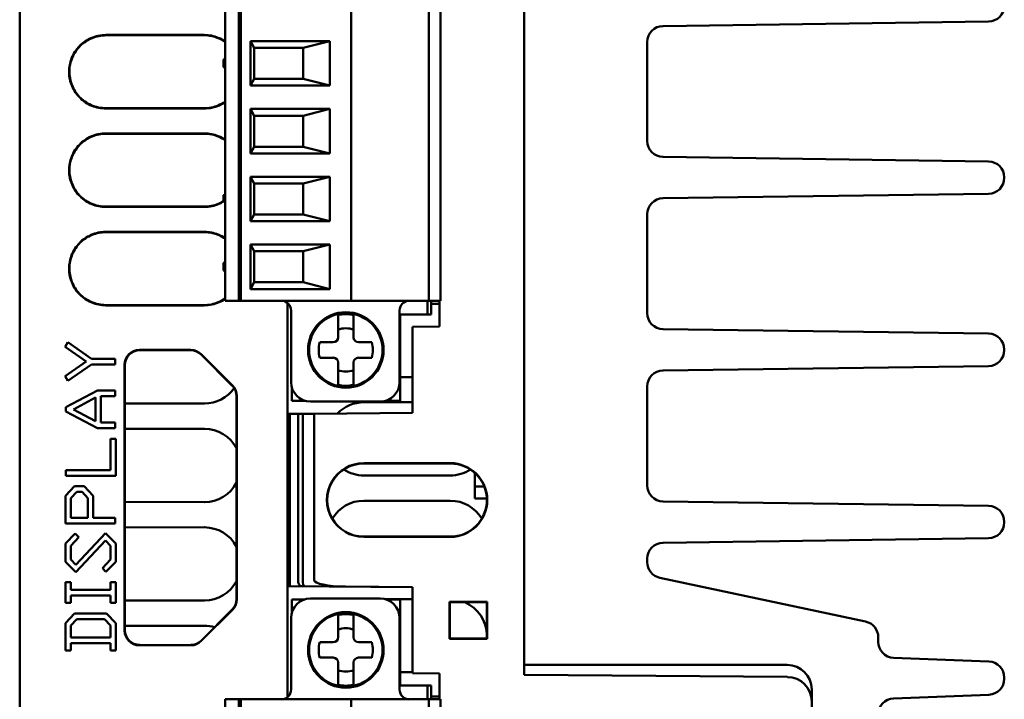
# Model space of a CAD drawing. Header units: inches. Extents: x 4.4 to 27.1, y 0.9 to 21.3.
# Tile 14 of 17: x 14.7 to 16.7, y 18.5 to 19.9. Entities that reach past the tile are written whole.
import ezdxf

# ---------------------------------------------------------------- set-up
doc = ezdxf.new("R2010")
doc.units = ezdxf.units.IN
doc.header["$MEASUREMENT"] = 0
doc.layers.add('Visible (ANSI)', color=7, linetype='Continuous', lineweight=50)

msp = doc.modelspace()

# ---------------------------------------------------------------- linework, layer by layer
at = {"layer": 'Visible (ANSI)'}
for p, q in [((14.6718, 20.9173), (14.6718, 16.3751)), ((15.6965, 18.5302), (15.6965, 20.7332)), ((15.5263, 20.6679), (15.5263, 19.29)), ((15.0893, 20.4179), (15.0893, 19.29)), ((15.1168, 19.29), (15.1168, 20.4179)), ((15.1208, 19.29), (15.1208, 20.4179)), ((15.3452, 20.4179), (15.3452, 19.29)), ((15.5026, 19.29), (15.5026, 20.4179)), ((16.6398, 19.8573), (15.9786, 19.8482)), ((14.8468, 19.83), (15.0468, 19.83)), ((15.0468, 19.8294), (14.8468, 19.8293)), ((15.1208, 19.8038), (15.1168, 19.8038)), ((15.1404, 19.727), (15.1404, 19.8176)), ((15.1404, 19.8176), (15.3019, 19.8176)), ((15.1483, 19.8038), (15.1404, 19.8176)), ((15.1483, 19.8038), (15.1483, 19.7408)), ((15.2477, 19.8038), (15.1483, 19.8038)), ((15.3019, 19.8176), (15.2477, 19.8038)), ((15.2477, 19.7408), (15.2477, 19.8038)), ((15.3019, 19.8176), (15.3019, 19.727)), ((15.9465, 19.8157), (15.9465, 19.6148)), ((15.0893, 19.7816), (15.0855, 19.7804)), ((15.0855, 19.7646), (15.0855, 19.7804)), ((15.0893, 19.7634), (15.0855, 19.7646)), ((15.1168, 19.7408), (15.1208, 19.7408)), ((15.1404, 19.727), (15.1483, 19.7408)), ((15.2477, 19.7408), (15.1483, 19.7408)), ((15.2477, 19.7408), (15.3019, 19.727)), ((15.3019, 19.727), (15.1404, 19.727)), ((14.8468, 19.6813), (15.0468, 19.6812)), ((15.0468, 19.6806), (14.8468, 19.6806)), ((15.1208, 19.666), (15.1168, 19.666)), ((15.1404, 19.5892), (15.1404, 19.6798)), ((15.1404, 19.6798), (15.3019, 19.6798)), ((15.1483, 19.666), (15.1404, 19.6798)), ((15.1483, 19.666), (15.1483, 19.603)), ((15.2477, 19.666), (15.1483, 19.666)), ((15.3019, 19.6798), (15.2477, 19.666)), ((15.2477, 19.603), (15.2477, 19.666)), ((15.3019, 19.6798), (15.3019, 19.5892)), ((14.8468, 19.63), (15.0468, 19.63)), ((15.0468, 19.6294), (14.8468, 19.6293)), ((15.1168, 19.603), (15.1208, 19.603)), ((15.1404, 19.5892), (15.1483, 19.603)), ((15.2477, 19.603), (15.1483, 19.603)), ((15.2477, 19.603), (15.3019, 19.5892)), ((15.3019, 19.5892), (15.1404, 19.5892)), ((15.9786, 19.5823), (16.6398, 19.5732)), ((15.1404, 19.4514), (15.1404, 19.542)), ((15.1404, 19.542), (15.3019, 19.542)), ((15.1483, 19.5282), (15.1404, 19.542)), ((15.3019, 19.542), (15.2477, 19.5282)), ((15.3019, 19.542), (15.3019, 19.4514)), ((16.6718, 19.5407), (16.6718, 19.5398)), ((15.1208, 19.5282), (15.1168, 19.5282)), ((15.1483, 19.5282), (15.1483, 19.4652)), ((15.2477, 19.5282), (15.1483, 19.5282)), ((15.2477, 19.4652), (15.2477, 19.5282)), ((15.0893, 19.5061), (15.0855, 19.5048)), ((15.0855, 19.4921), (15.0855, 19.5048)), ((16.6398, 19.5073), (15.9786, 19.4982)), ((14.8468, 19.4813), (15.0468, 19.4812)), ((15.0468, 19.4806), (14.8468, 19.4806)), ((15.1168, 19.4652), (15.1208, 19.4652)), ((15.1404, 19.4514), (15.1483, 19.4652)), ((15.2477, 19.4652), (15.1483, 19.4652)), ((15.2477, 19.4652), (15.3019, 19.4514)), ((15.9465, 19.4657), (15.9465, 19.2648)), ((15.3019, 19.4514), (15.1404, 19.4514)), ((14.8468, 19.43), (15.0468, 19.43)), ((15.0468, 19.4294), (14.8468, 19.4293)), ((15.1404, 19.3136), (15.1404, 19.4042)), ((15.1404, 19.4042), (15.3019, 19.4042)), ((15.1483, 19.3904), (15.1404, 19.4042)), ((15.2477, 19.3904), (15.3019, 19.4042)), ((15.3019, 19.4042), (15.3019, 19.3136)), ((15.1168, 19.3904), (15.1208, 19.3904)), ((15.1483, 19.3904), (15.2477, 19.3904)), ((15.1483, 19.3274), (15.1483, 19.3904)), ((15.2477, 19.3904), (15.2477, 19.3274)), ((15.0893, 19.3683), (15.0855, 19.367)), ((15.0855, 19.3513), (15.0855, 19.367)), ((15.0893, 19.35), (15.0855, 19.3513)), ((15.1168, 19.3274), (15.1208, 19.3274)), ((15.1483, 19.3274), (15.1404, 19.3136)), ((15.2477, 19.3274), (15.1483, 19.3274)), ((15.3019, 19.3136), (15.2477, 19.3274)), ((15.3019, 19.3136), (15.1404, 19.3136)), ((14.8468, 19.2813), (15.0468, 19.2812)), ((15.0468, 19.2806), (14.8468, 19.2806)), ((15.0893, 19.29), (15.1011, 19.29)), ((15.1168, 19.29), (15.1011, 19.29)), ((15.1208, 19.29), (15.1168, 19.29)), ((15.1247, 19.29), (15.1208, 19.29)), ((15.1247, 19.29), (15.3412, 19.29)), ((15.2158, 18.4846), (15.2158, 19.2856)), ((15.3452, 19.29), (15.3412, 19.29)), ((15.3452, 19.29), (15.3479, 19.29)), ((15.3479, 19.29), (15.4999, 19.29)), ((15.4999, 19.29), (15.4999, 19.2617)), ((15.5026, 19.29), (15.4999, 19.29)), ((15.5184, 19.29), (15.5026, 19.29)), ((15.5078, 19.29), (15.5078, 19.2617)), ((15.5078, 19.2836), (15.5247, 19.2836)), ((15.5184, 19.29), (15.5263, 19.29)), ((15.5247, 19.29), (15.5247, 19.2374)), ((15.2231, 19.2703), (15.2231, 19.1246)), ((15.4436, 19.1246), (15.4436, 19.2703)), ((15.4448, 19.2617), (15.4448, 19.0865)), ((15.4999, 19.2617), (15.4448, 19.2617)), ((15.5078, 19.2617), (15.4999, 19.2617)), ((15.3186, 19.2594), (15.3186, 19.2553)), ((15.3186, 19.2553), (15.3186, 19.2156)), ((15.3501, 19.2553), (15.3501, 19.2594)), ((15.3501, 19.2156), (15.3501, 19.2553)), ((15.5247, 19.2374), (15.4696, 19.2369)), ((15.4696, 19.2369), (15.4696, 19.0622)), ((15.9786, 19.2323), (16.6398, 19.2232)), ((14.7644, 19.1963), (14.7693, 19.2058)), ((14.7693, 19.2058), (14.8175, 19.1722)), ((15.2815, 19.2058), (15.3088, 19.2058)), ((15.3599, 19.2058), (15.3872, 19.2058)), ((14.8072, 19.1664), (14.7644, 19.1963)), ((14.9149, 19.19), (15.0194, 19.1901)), ((15.0192, 19.1894), (14.9156, 19.1894)), ((15.1036, 19.1174), (15.0404, 19.1806)), ((15.0406, 19.1813), (15.1043, 19.1176)), ((16.6718, 19.1907), (16.6718, 19.1898)), ((14.7643, 19.1364), (14.8072, 19.1664)), ((14.8175, 19.1607), (14.7693, 19.1271)), ((14.8175, 19.1722), (14.8659, 19.1722)), ((14.8659, 19.1607), (14.8175, 19.1607)), ((14.8659, 19.1722), (14.8659, 19.1607)), ((14.8849, 18.6199), (14.8849, 19.16)), ((15.3088, 19.1743), (15.2815, 19.1743)), ((15.3186, 19.1645), (15.3186, 19.1248)), ((15.3501, 19.1248), (15.3501, 19.1645)), ((15.3872, 19.1743), (15.3599, 19.1743)), ((14.8856, 19.1594), (14.8856, 18.6206)), ((16.6398, 19.1573), (15.9786, 19.1482)), ((14.7693, 19.1271), (14.7643, 19.1364)), ((15.3186, 19.1248), (15.3186, 19.1207)), ((15.3501, 19.1207), (15.3501, 19.1248)), ((15.4696, 19.135), (15.4448, 19.135)), ((14.7659, 19.0735), (14.8298, 19.1074)), ((14.8298, 19.1074), (14.8659, 19.1074)), ((14.8659, 19.1074), (14.8659, 19.0959)), ((15.2243, 19.1151), (15.2243, 19.0865)), ((15.9465, 19.1157), (15.9465, 18.9148)), ((14.7809, 19.0693), (14.8256, 19.0932)), ((14.8256, 19.0932), (14.8256, 19.0455)), ((14.8365, 19.0959), (14.8365, 19.0428)), ((14.8659, 19.0959), (14.8365, 19.0959)), ((15.0469, 19.081), (14.8856, 19.0811)), ((15.1124, 18.6838), (15.1124, 19.0962)), ((15.1131, 19.0964), (15.1131, 18.6835)), ((15.2243, 19.0865), (15.2527, 19.0865)), ((15.2625, 19.0853), (15.4042, 19.0853)), ((15.3708, 19.0836), (15.4696, 19.0836)), ((15.414, 19.0865), (15.4448, 19.0865)), ((14.7659, 19.0652), (14.7659, 19.0735)), ((14.8298, 19.0313), (14.7659, 19.0652)), ((14.8256, 19.0455), (14.7809, 19.0693)), ((15.2158, 19.06), (15.2208, 19.06)), ((15.2373, 19.0602), (15.2208, 19.06)), ((15.2208, 19.06), (15.2208, 18.7225)), ((15.2467, 19.0603), (15.2373, 19.0602)), ((15.2373, 19.0602), (15.2373, 18.7224)), ((15.2698, 19.0605), (15.2467, 19.0603)), ((15.2467, 19.0603), (15.2467, 18.7223)), ((15.4696, 19.0622), (15.2698, 19.0605)), ((15.2698, 18.7221), (15.2698, 19.0605)), ((14.8365, 19.0428), (14.8659, 19.0428)), ((14.8659, 19.0428), (14.8659, 19.0313)), ((14.8659, 19.0313), (14.8298, 19.0313)), ((14.8856, 19.0295), (15.0469, 19.0296)), ((14.8561, 19.0092), (14.8668, 19.0092)), ((14.8561, 18.9457), (14.8561, 19.0092)), ((14.8668, 19.0092), (14.8668, 18.9342)), ((15.3708, 18.96), (15.5465, 18.96)), ((14.7659, 18.9457), (14.8561, 18.9457)), ((14.7659, 18.9342), (14.7659, 18.9457)), ((15.5465, 18.9593), (15.3708, 18.9594)), ((15.5965, 18.94), (15.5965, 18.9125)), ((14.8668, 18.9342), (14.7659, 18.9342)), ((15.5465, 18.935), (15.3708, 18.935)), ((14.7649, 18.8936), (14.7833, 18.9132)), ((14.7757, 18.8889), (14.7878, 18.9017)), ((14.7833, 18.9132), (14.8029, 18.9132)), ((14.7878, 18.9017), (14.7985, 18.9017)), ((14.7985, 18.9017), (14.8104, 18.889)), ((14.8029, 18.9132), (14.8214, 18.8936)), ((15.6156, 18.9124), (15.5965, 18.9125)), ((15.5965, 18.9125), (15.5965, 18.8883)), ((14.7649, 18.8371), (14.7649, 18.8936)), ((14.7757, 18.8486), (14.7757, 18.8889)), ((14.8104, 18.889), (14.8104, 18.8486)), ((14.8214, 18.8936), (14.8214, 18.8486)), ((15.0469, 18.881), (14.8856, 18.8811)), ((15.3708, 18.8836), (15.5465, 18.8836)), ((15.6208, 18.8879), (15.5965, 18.8883)), ((15.5965, 18.8883), (15.5965, 18.8882)), ((15.6208, 18.8879), (15.5965, 18.8882)), ((15.9786, 18.8823), (16.6398, 18.8732)), ((14.8104, 18.8486), (14.7757, 18.8486)), ((14.8214, 18.8486), (14.8659, 18.8486)), ((14.8659, 18.8486), (14.8659, 18.8371)), ((16.6718, 18.8407), (16.6718, 18.8398)), ((14.8659, 18.8371), (14.7649, 18.8371)), ((14.8856, 18.8295), (15.0469, 18.8296)), ((14.7649, 18.7965), (14.7848, 18.8171)), ((14.792, 18.8095), (14.7757, 18.7918)), ((14.7848, 18.8171), (14.792, 18.8095)), ((14.7856, 18.7533), (14.8463, 18.8179)), ((14.8463, 18.8029), (14.7856, 18.7383)), ((14.8463, 18.8179), (14.8668, 18.7965)), ((14.8561, 18.7919), (14.8463, 18.8029)), ((15.3708, 18.8107), (15.5465, 18.8107)), ((15.5465, 18.8101), (15.3708, 18.8101)), ((16.6398, 18.8073), (15.9786, 18.7982)), ((14.7649, 18.7596), (14.7649, 18.7965)), ((14.7757, 18.7918), (14.7757, 18.7642)), ((14.8561, 18.7642), (14.8561, 18.7919)), ((14.8668, 18.7965), (14.8668, 18.7596)), ((14.7757, 18.7642), (14.7856, 18.7533)), ((14.8398, 18.7465), (14.8561, 18.7642)), ((15.9465, 18.7657), (15.9465, 18.7589)), ((14.7856, 18.7383), (14.7649, 18.7596)), ((14.847, 18.7389), (14.8398, 18.7465)), ((14.8668, 18.7596), (14.847, 18.7389)), ((15.2208, 18.7101), (15.2208, 18.7225)), ((15.2373, 18.7224), (15.2373, 18.7223)), ((15.2467, 18.7223), (15.2467, 18.7223)), ((15.9723, 18.7271), (16.3901, 18.638)), ((14.7649, 18.7179), (14.7757, 18.7179)), ((14.7649, 18.6763), (14.7649, 18.7179)), ((14.7757, 18.7179), (14.7757, 18.7029)), ((14.7757, 18.7029), (14.8561, 18.7029)), ((14.8561, 18.7179), (14.8668, 18.7179)), ((14.8561, 18.7029), (14.8561, 18.7179)), ((14.8668, 18.7179), (14.8668, 18.6763)), ((15.4696, 18.7079), (15.2158, 18.7101)), ((15.2208, 18.7101), (15.2158, 18.7101)), ((15.3335, 18.7091), (15.4696, 18.7079)), ((15.4696, 18.7079), (15.4696, 18.5332)), ((14.7757, 18.6914), (14.7757, 18.6763)), ((14.8561, 18.6914), (14.7757, 18.6914)), ((14.8561, 18.6763), (14.8561, 18.6914)), ((15.0469, 18.681), (14.8856, 18.6811)), ((15.2243, 18.6831), (15.2243, 18.6551)), ((15.2509, 18.6831), (15.2243, 18.6831)), ((15.4042, 18.6849), (15.2625, 18.6849)), ((15.4141, 18.6836), (15.4696, 18.6836)), ((15.4448, 18.6831), (15.4158, 18.6831)), ((15.4448, 18.6831), (15.4448, 18.5079)), ((14.7757, 18.6763), (14.7649, 18.6763)), ((14.8668, 18.6763), (14.8561, 18.6763)), ((15.0404, 18.5993), (15.1036, 18.6626)), ((15.1043, 18.6623), (15.0406, 18.5987)), ((15.5446, 18.6031), (15.5446, 18.678)), ((15.5446, 18.678), (15.6215, 18.678)), ((15.5446, 18.678), (15.5453, 18.6773)), ((15.6208, 18.6773), (15.5453, 18.6773)), ((15.5453, 18.6773), (15.5453, 18.6037)), ((15.6215, 18.678), (15.6208, 18.6773)), ((15.6208, 18.6037), (15.6208, 18.6773)), ((15.6215, 18.678), (15.6215, 18.6031)), ((14.7649, 18.6347), (14.7833, 18.6543)), ((14.7757, 18.6299), (14.7878, 18.6428)), ((14.7833, 18.6543), (14.8485, 18.6543)), ((14.7878, 18.6428), (14.8441, 18.6428)), ((14.8441, 18.6428), (14.8561, 18.63)), ((14.8485, 18.6543), (14.8668, 18.6347)), ((15.2231, 18.6455), (15.2231, 18.4998)), ((15.3186, 18.6458), (15.3186, 18.6499)), ((15.3186, 18.6458), (15.3186, 18.6061)), ((15.3501, 18.6499), (15.3501, 18.6458)), ((15.3501, 18.6061), (15.3501, 18.6458)), ((15.4436, 18.4998), (15.4436, 18.6455)), ((14.7649, 18.5792), (14.7649, 18.6347)), ((14.7757, 18.6058), (14.7757, 18.6299)), ((14.8561, 18.63), (14.8561, 18.6058)), ((14.8668, 18.6347), (14.8668, 18.5792)), ((14.8856, 18.6295), (15.0469, 18.6296)), ((14.8561, 18.6058), (14.7757, 18.6058)), ((15.5446, 18.6031), (15.5453, 18.6037)), ((15.6215, 18.6031), (15.5446, 18.6031)), ((15.5453, 18.6037), (15.6208, 18.6037)), ((15.6215, 18.6031), (15.6208, 18.6037)), ((16.4158, 18.6063), (16.4158, 18.597)), ((14.7757, 18.5943), (14.7757, 18.5792)), ((14.8561, 18.5943), (14.7757, 18.5943)), ((14.8561, 18.5792), (14.8561, 18.5943)), ((15.0194, 18.5899), (14.9149, 18.5899)), ((14.9156, 18.5906), (15.0192, 18.5905)), ((15.2815, 18.5963), (15.3088, 18.5963)), ((15.3599, 18.5963), (15.3872, 18.5963)), ((14.7757, 18.5792), (14.7649, 18.5792)), ((14.8668, 18.5792), (14.8561, 18.5792)), ((15.3088, 18.5648), (15.2815, 18.5648)), ((15.3872, 18.5648), (15.3599, 18.5648)), ((16.4471, 18.5645), (16.6406, 18.5569)), ((15.3186, 18.555), (15.3186, 18.5153)), ((15.3501, 18.5153), (15.3501, 18.555)), ((15.6965, 18.5502), (16.2308, 18.5502)), ((15.4696, 18.535), (15.4448, 18.535)), ((15.4696, 18.5332), (15.5247, 18.5327)), ((15.5247, 18.5327), (15.4696, 18.5332)), ((15.4696, 18.5332), (15.4696, 18.5332)), ((15.5247, 18.5327), (15.5247, 18.4802)), ((15.6965, 18.5302), (15.6967, 18.5302)), ((15.6965, 18.5302), (16.2313, 18.5255)), ((16.6718, 18.5245), (16.6718, 18.522)), ((15.3186, 18.5112), (15.3186, 18.5153)), ((15.3501, 18.5153), (15.3501, 18.5112)), ((15.4448, 18.5079), (15.4999, 18.5079)), ((15.4999, 18.5079), (15.4999, 18.4802)), ((15.4999, 18.5079), (15.5078, 18.5079)), ((15.5078, 18.5079), (15.5078, 18.4802)), ((16.2808, 18.5002), (16.2808, 16.4802)), ((15.0893, 18.4802), (15.0893, 17.3778)), ((15.1011, 18.4802), (15.0893, 18.4802)), ((15.1011, 18.4802), (15.1168, 18.4802)), ((15.1208, 18.4802), (15.1168, 18.4802)), ((15.1168, 17.3778), (15.1168, 18.4802)), ((15.1208, 17.3778), (15.1208, 18.4802)), ((15.1208, 18.4802), (15.1247, 18.4802)), ((15.3412, 18.4802), (15.1247, 18.4802)), ((15.2158, 18.4885), (15.2195, 18.4885)), ((15.2158, 18.4885), (15.2195, 18.4884)), ((15.3412, 18.4802), (15.3452, 18.4802)), ((15.3479, 18.4802), (15.3452, 18.4802)), ((15.3452, 18.4802), (15.3452, 17.3778)), ((15.4999, 18.4802), (15.3479, 18.4802)), ((15.4999, 18.4802), (15.5026, 18.4802)), ((15.5026, 18.4802), (15.5184, 18.4802)), ((15.5026, 17.3778), (15.5026, 18.4802)), ((15.5247, 18.4858), (15.5078, 18.4859)), ((15.5078, 18.4859), (15.5247, 18.4858)), ((15.5263, 18.4802), (15.5184, 18.4802)), ((15.5263, 18.4802), (15.5263, 17.3778)), ((16.6406, 18.4895), (16.4471, 18.4819))]:
    msp.add_line(p, q, dxfattribs=at)
for centre, radius in [((15.3343, 19.19), 0.0768), ((15.3343, 19.19), 0.0746), ((15.3343, 18.5805), 0.0768), ((15.3343, 18.5805), 0.0746)]:
    msp.add_circle(centre, radius, dxfattribs=at)
for centre, radius, start, end in [((16.6393, 19.8898), 0.0325, 270.7899, 0), ((15.979, 19.8157), 0.0325, 90.7899, 180), ((15.979, 19.6148), 0.0325, 180, 269.2101), ((16.6393, 19.5407), 0.0325, 0, 89.2101), ((16.6393, 19.5398), 0.0325, 270.7899, 0), ((15.979, 19.4657), 0.0325, 90.7899, 180), ((15.2034, 19.2703), 0.0197, 0, 90), ((15.4633, 19.2703), 0.0197, 90, 180), ((15.3343, 19.19), 0.0727, 77.4929, 102.5071), ((15.979, 19.2648), 0.0325, 180, 269.2101), ((15.3343, 19.19), 0.0441, 69.0752, 110.9248), ((16.6393, 19.1907), 0.0325, 0, 89.2101), ((15.3343, 19.19), 0.0551, 163.3985, 196.6015), ((15.3088, 19.2156), 0.00984, 270, 0), ((15.3599, 19.2156), 0.00984, 180, 270), ((15.3343, 19.19), 0.0551, 343.3985, 16.6015), ((16.6393, 19.1898), 0.0325, 270.7899, 0), ((15.3088, 19.1645), 0.00984, 0, 90), ((15.3599, 19.1645), 0.00984, 90, 180), ((15.3343, 19.19), 0.0441, 249.0752, 290.9248), ((15.979, 19.1157), 0.0325, 90.7899, 180), ((15.2625, 19.1246), 0.0394, 180, 270), ((15.4042, 19.1246), 0.0394, 270, 0), ((15.0469, 19.1553), 0.0743, 269.9956, 324.8236), ((15.3343, 19.19), 0.0727, 257.4929, 282.5071), ((15.0469, 18.9553), 0.0743, 28.0142, 90.0044), ((15.0469, 18.9553), 0.0743, 269.9956, 331.9858), ((15.979, 18.9148), 0.0325, 180, 269.2101), ((16.6393, 18.8407), 0.0325, 0, 89.2101), ((15.0469, 18.7553), 0.0743, 28.0142, 90.0044), ((16.6393, 18.8398), 0.0325, 270.7899, 0), ((15.979, 18.7657), 0.0325, 90.7899, 180), ((15.979, 18.7589), 0.0325, 180, 257.9711), ((15.0469, 18.7553), 0.0743, 269.9956, 331.9858), ((15.2625, 18.6455), 0.0394, 90, 180), ((15.4042, 18.6455), 0.0394, 0, 90), ((15.3343, 18.5805), 0.0727, 77.4929, 102.5071), ((15.0469, 18.5553), 0.0743, 73.7567, 90.0044), ((15.3343, 18.5805), 0.0441, 69.0752, 110.9248), ((16.3833, 18.6063), 0.0325, 0, 77.9711), ((15.3088, 18.6061), 0.00984, 270, 0), ((15.3599, 18.6061), 0.00984, 180, 270), ((15.3343, 18.5805), 0.0551, 163.3985, 196.6015), ((15.3343, 18.5805), 0.0551, 343.3985, 16.6015), ((16.4483, 18.597), 0.0325, 180, 267.763), ((15.3088, 18.555), 0.00984, 0, 90), ((15.3599, 18.555), 0.00984, 90, 180), ((16.2308, 18.5002), 0.05, 0, 90), ((16.6393, 18.5245), 0.0325, 0, 87.763), ((15.3343, 18.5805), 0.0441, 249.0752, 290.9248), ((16.6393, 18.522), 0.0325, 272.237, 0), ((15.3343, 18.5805), 0.0727, 257.4929, 282.5071), ((15.2034, 18.4998), 0.0197, 270, 0), ((15.4633, 18.4998), 0.0197, 180, 270), ((16.4483, 18.4495), 0.0325, 92.237, 180)]:
    msp.add_arc(centre, radius, start, end, dxfattribs=at)
for centre, major_axis, ratio, start_param, end_param in [((14.9149, 19.16), (0, 0.03), 0.999924, 0.000076, 1.570796), ((14.9156, 19.1594), (0, 0.03), 0.999924, 0.000076, 1.570796), ((15.0192, 19.1594), (0.0212, 0.0212), 0.999892, 0.000038, 0.785405), ((15.0194, 19.1601), (0.0212, 0.0212), 0.999892, 0.000038, 0.785405), ((15.0824, 19.0962), (0.029, 0.0079), 0.999875, 6.018259, 6.803625), ((15.0831, 19.0964), (0.029, 0.0079), 0.999875, 6.018259, 6.803625), ((15.3708, 19.0093), (0.0529, 0.0522), 0.999998, 0.792684, 1.596091), ((15.3708, 18.8851), (-0.0534, 0.0526), 0.999998, 5.49035, 8.632095), ((15.5465, 18.8851), (0.0534, -0.0526), 0.999998, 5.490501, 8.631941), ((15.3708, 18.885), (0.0529, -0.0522), 0.999998, 2.348757, 5.490502), ((15.3708, 19.0093), (0.0529, 0.0522), 0.999998, 3.353286, 3.934429), ((15.5465, 18.885), (-0.0529, 0.0522), 0.999998, 2.348907, 5.490348), ((15.5465, 19.0093), (-0.0529, -0.0522), 0.999998, 0.792835, 1.373539), ((15.3708, 18.8093), (0.0529, 0.0522), 0.999998, 0.792684, 1.828713), ((15.5465, 18.8093), (-0.0529, -0.0522), 0.999998, 2.898496, 3.934276), ((15.2443, 18.7224), (-0.0001, -0.0125), 0.561932, 4.718244, 6.282897), ((15.2503, 18.7223), (-0.0001, -0.0125), 0.284871, 4.715432, 6.282942), ((15.3336, 18.7216), (-0.0637, 0.0006), 0.19616, 0.001715, 1.570875), ((15.0824, 18.6838), (0.029, -0.0079), 0.999875, 5.762745, 6.548112), ((15.0831, 18.6835), (0.029, -0.0079), 0.999875, 5.762745, 6.548112), ((15.5465, 18.6093), (-0.0529, -0.0522), 0.999998, 2.37888, 3.520995), ((14.9156, 18.6206), (0, -0.03), 0.999924, 4.712389, 6.283109), ((14.9149, 18.6199), (0, -0.03), 0.999924, 4.712389, 6.283109), ((15.5465, 18.6093), (-0.0529, -0.0522), 0.999998, 2.288833, 2.34823), ((15.0192, 18.6205), (0.0212, -0.0212), 0.999892, 5.497781, 6.283147), ((15.0194, 18.6199), (0.0212, -0.0212), 0.999892, 5.497781, 6.283147), ((16.2308, 18.4755), (0.0356, -0.0351), 0.999998, 0.778753, 2.340822)]:
    msp.add_ellipse(centre, major_axis=major_axis, ratio=ratio, start_param=start_param, end_param=end_param, dxfattribs=at)
for points, knots in [([(14.8468, 19.6806), (14.8371, 19.6806), (14.8275, 19.6825), (14.8095, 19.6899), (14.8013, 19.6953), (14.7875, 19.709), (14.7819, 19.7171), (14.7743, 19.735), (14.7723, 19.7446), (14.7721, 19.7641), (14.7738, 19.7737), (14.781, 19.7918), (14.7863, 19.8001), (14.7998, 19.8141), (14.8078, 19.8197), (14.8214, 19.8257), (14.8264, 19.8273), (14.8365, 19.8294), (14.8417, 19.83), (14.8468, 19.83)], [0, 0, 0, 0, 0.0741116, 0.0741116, 0.1482238, 0.1482238, 0.2223337, 0.2223337, 0.29644, 0.29644, 0.3705436, 0.3705436, 0.4446471, 0.4446471, 0.5187534, 0.5187534, 0.5581884, 0.5581884, 0.5976233, 0.5976233, 0.5976233, 0.5976233]), ([(14.8468, 19.8293), (14.8372, 19.8293), (14.8277, 19.8274), (14.8098, 19.8201), (14.8017, 19.8148), (14.788, 19.8012), (14.7825, 19.7932), (14.775, 19.7754), (14.773, 19.7659), (14.7727, 19.7466), (14.7745, 19.737), (14.7816, 19.7191), (14.7868, 19.7109), (14.8002, 19.697), (14.8082, 19.6915), (14.8217, 19.6855), (14.8266, 19.6839), (14.8366, 19.6818), (14.8417, 19.6813), (14.8468, 19.6813)], [0, 0, 0, 0, 0.0734621, 0.0734621, 0.1469247, 0.1469247, 0.2203851, 0.2203851, 0.2938419, 0.2938419, 0.3672961, 0.3672961, 0.4407502, 0.4407502, 0.5142071, 0.5142071, 0.5532965, 0.5532965, 0.5923859, 0.5923859, 0.5923859, 0.5923859]), ([(15.0468, 19.83), (15.0566, 19.83), (15.0662, 19.8281), (15.0802, 19.8224), (15.0849, 19.8198), (15.0893, 19.8168)], [0, 0, 0, 0, 0.0741441, 0.0741441, 0.1149369, 0.1149369, 0.1149369, 0.1149369]), ([(15.0893, 19.816), (15.0853, 19.8188), (15.0812, 19.8211), (15.0721, 19.8251), (15.0672, 19.8267), (15.0571, 19.8288), (15.052, 19.8294), (15.0468, 19.8294)], [0.4778442, 0.4778442, 0.4778442, 0.4778442, 0.5144218, 0.5144218, 0.5535838, 0.5535838, 0.5927446, 0.5927446, 0.5927446, 0.5927446]), ([(15.0468, 19.6812), (15.0565, 19.6812), (15.066, 19.6831), (15.08, 19.6889), (15.0848, 19.6915), (15.0893, 19.6946)], [0, 0, 0, 0, 0.0734945, 0.0734945, 0.115084, 0.115084, 0.115084, 0.115084]), ([(15.0893, 19.6938), (15.0854, 19.6911), (15.0813, 19.6888), (15.0723, 19.6849), (15.0673, 19.6833), (15.0572, 19.6811), (15.052, 19.6806), (15.0468, 19.6806)], [0.4832314, 0.4832314, 0.4832314, 0.4832314, 0.5189682, 0.5189682, 0.5584762, 0.5584762, 0.5979831, 0.5979831, 0.5979831, 0.5979831]), ([(14.8468, 19.4806), (14.8371, 19.4806), (14.8275, 19.4825), (14.8095, 19.4899), (14.8013, 19.4953), (14.7875, 19.509), (14.7819, 19.5171), (14.7743, 19.535), (14.7723, 19.5446), (14.7721, 19.5641), (14.7738, 19.5737), (14.781, 19.5918), (14.7863, 19.6001), (14.7998, 19.6141), (14.8078, 19.6197), (14.8214, 19.6257), (14.8264, 19.6273), (14.8365, 19.6294), (14.8417, 19.63), (14.8468, 19.63)], [0, 0, 0, 0, 0.0741116, 0.0741116, 0.1482238, 0.1482238, 0.2223337, 0.2223337, 0.29644, 0.29644, 0.3705436, 0.3705436, 0.4446471, 0.4446471, 0.5187534, 0.5187534, 0.5581884, 0.5581884, 0.5976233, 0.5976233, 0.5976233, 0.5976233]), ([(14.8468, 19.6293), (14.8372, 19.6293), (14.8277, 19.6274), (14.8098, 19.6201), (14.8017, 19.6148), (14.788, 19.6012), (14.7825, 19.5932), (14.775, 19.5754), (14.773, 19.5659), (14.7727, 19.5466), (14.7745, 19.537), (14.7816, 19.5191), (14.7868, 19.5109), (14.8002, 19.497), (14.8082, 19.4915), (14.8217, 19.4855), (14.8266, 19.4839), (14.8366, 19.4818), (14.8417, 19.4813), (14.8468, 19.4813)], [0, 0, 0, 0, 0.0734621, 0.0734621, 0.1469247, 0.1469247, 0.2203851, 0.2203851, 0.2938419, 0.2938419, 0.3672961, 0.3672961, 0.4407502, 0.4407502, 0.5142071, 0.5142071, 0.5532965, 0.5532965, 0.5923859, 0.5923859, 0.5923859, 0.5923859]), ([(15.0468, 19.63), (15.0566, 19.63), (15.0662, 19.6281), (15.0802, 19.6224), (15.0849, 19.6198), (15.0893, 19.6168)], [0, 0, 0, 0, 0.0741441, 0.0741441, 0.1149369, 0.1149369, 0.1149369, 0.1149369]), ([(15.0893, 19.616), (15.0853, 19.6188), (15.0812, 19.6211), (15.0721, 19.6251), (15.0672, 19.6267), (15.0571, 19.6288), (15.052, 19.6294), (15.0468, 19.6294)], [0.4778442, 0.4778442, 0.4778442, 0.4778442, 0.5144218, 0.5144218, 0.5535838, 0.5535838, 0.5927446, 0.5927446, 0.5927446, 0.5927446]), ([(15.0468, 19.4812), (15.0565, 19.4812), (15.066, 19.4831), (15.08, 19.4889), (15.0848, 19.4915), (15.0893, 19.4946)], [0, 0, 0, 0, 0.0734945, 0.0734945, 0.115084, 0.115084, 0.115084, 0.115084]), ([(15.0893, 19.4938), (15.0854, 19.4911), (15.0813, 19.4888), (15.0723, 19.4849), (15.0673, 19.4833), (15.0572, 19.4811), (15.052, 19.4806), (15.0468, 19.4806)], [0.4832314, 0.4832314, 0.4832314, 0.4832314, 0.5189682, 0.5189682, 0.5584762, 0.5584762, 0.5979831, 0.5979831, 0.5979831, 0.5979831]), ([(14.8468, 19.2806), (14.8371, 19.2806), (14.8275, 19.2825), (14.8095, 19.2899), (14.8013, 19.2953), (14.7875, 19.309), (14.7819, 19.3171), (14.7743, 19.335), (14.7723, 19.3446), (14.7721, 19.3641), (14.7738, 19.3737), (14.781, 19.3918), (14.7863, 19.4001), (14.7998, 19.4141), (14.8078, 19.4197), (14.8214, 19.4257), (14.8264, 19.4273), (14.8365, 19.4294), (14.8417, 19.43), (14.8468, 19.43)], [0, 0, 0, 0, 0.0741116, 0.0741116, 0.1482238, 0.1482238, 0.2223337, 0.2223337, 0.29644, 0.29644, 0.3705436, 0.3705436, 0.4446471, 0.4446471, 0.5187534, 0.5187534, 0.5581884, 0.5581884, 0.5976233, 0.5976233, 0.5976233, 0.5976233]), ([(14.8468, 19.4293), (14.8372, 19.4293), (14.8277, 19.4274), (14.8098, 19.4201), (14.8017, 19.4148), (14.788, 19.4012), (14.7825, 19.3932), (14.775, 19.3754), (14.773, 19.3659), (14.7727, 19.3466), (14.7745, 19.337), (14.7816, 19.3191), (14.7868, 19.3109), (14.8002, 19.297), (14.8082, 19.2915), (14.8217, 19.2855), (14.8266, 19.2839), (14.8366, 19.2818), (14.8417, 19.2813), (14.8468, 19.2813)], [0, 0, 0, 0, 0.0734621, 0.0734621, 0.1469247, 0.1469247, 0.2203851, 0.2203851, 0.2938419, 0.2938419, 0.3672961, 0.3672961, 0.4407502, 0.4407502, 0.5142071, 0.5142071, 0.5532965, 0.5532965, 0.5923859, 0.5923859, 0.5923859, 0.5923859]), ([(15.0468, 19.43), (15.0566, 19.43), (15.0662, 19.4281), (15.0802, 19.4224), (15.0849, 19.4198), (15.0893, 19.4168)], [0, 0, 0, 0, 0.0741441, 0.0741441, 0.1149369, 0.1149369, 0.1149369, 0.1149369]), ([(15.0893, 19.416), (15.0853, 19.4188), (15.0812, 19.4211), (15.0721, 19.4251), (15.0672, 19.4267), (15.0571, 19.4288), (15.052, 19.4294), (15.0468, 19.4294)], [0.4778442, 0.4778442, 0.4778442, 0.4778442, 0.5144218, 0.5144218, 0.5535838, 0.5535838, 0.5927446, 0.5927446, 0.5927446, 0.5927446]), ([(15.0468, 19.2812), (15.0565, 19.2812), (15.066, 19.2831), (15.08, 19.2889), (15.0848, 19.2915), (15.0893, 19.2946)], [0, 0, 0, 0, 0.0734945, 0.0734945, 0.115084, 0.115084, 0.115084, 0.115084]), ([(15.0893, 19.2938), (15.0854, 19.2911), (15.0813, 19.2888), (15.0723, 19.2849), (15.0673, 19.2833), (15.0572, 19.2811), (15.052, 19.2806), (15.0468, 19.2806)], [0.4832314, 0.4832314, 0.4832314, 0.4832314, 0.5189682, 0.5189682, 0.5584762, 0.5584762, 0.5979831, 0.5979831, 0.5979831, 0.5979831])]:
    msp.add_open_spline(points, degree=3, knots=knots, dxfattribs=at)
for points, weights in [([(15.3186, 19.261), (15.3186, 19.2602), (15.3186, 19.2594)], [1.00086082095, 1.00087166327, 1.00074664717]), ([(15.3501, 19.2594), (15.3501, 19.2602), (15.3501, 19.261)], [1.00074664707, 1.00087166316, 1.00086082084]), ([(15.3186, 19.1207), (15.3186, 19.1199), (15.3186, 19.1191)], [1.00074664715, 1.00087166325, 1.00086082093]), ([(15.3501, 19.1191), (15.3501, 19.1199), (15.3501, 19.1207)], [1.00086082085, 1.00087166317, 1.00074664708]), ([(15.3186, 18.6515), (15.3186, 18.6507), (15.3186, 18.6499)], [1.00086082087, 1.00087166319, 1.0007466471]), ([(15.3501, 18.6499), (15.3501, 18.6507), (15.3501, 18.6515)], [1.00074664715, 1.00087166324, 1.00086082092]), ([(15.3186, 18.5112), (15.3186, 18.5104), (15.3186, 18.5096)], [1.00074664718, 1.00087166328, 1.00086082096]), ([(15.3501, 18.5096), (15.3501, 18.5104), (15.3501, 18.5112)], [1.0008608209, 1.00087166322, 1.00074664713])]:
    msp.add_rational_spline(points, weights, degree=2, dxfattribs=at)

doc.saveas('drawing.dxf')
